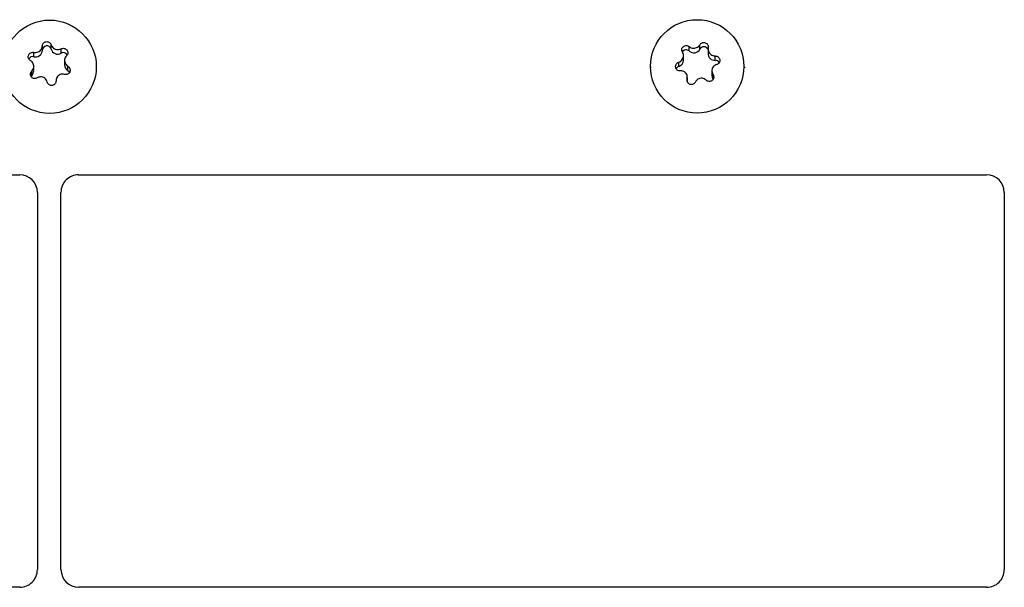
# Model space of a CAD drawing. Extents: x 5 to 297, y -3 to 205.
# Tile 21 of 35: x 99 to 116, y 138 to 148. Entities that reach past the tile are written whole.
import ezdxf

# ---------------------------------------------------------------- set-up
doc = ezdxf.new("R2010")
doc.units = 0
doc.layers.get('0').update_dxf_attribs({"linetype": 'CONTINUOUS'})

msp = doc.modelspace()

# ---------------------------------------------------------------- linework, layer by layer
at = {"color": 7, "linetype": 'CONTINUOUS'}
for p, q in [((99.664, 147.222), (99.664, 147.297)), ((110.668, 147.222), (110.668, 147.297)), ((99.369, 147.093), (99.369, 147.167)), ((99.515, 147.203), (99.515, 147.278)), ((99.834, 147.153), (99.834, 147.228)), ((110.487, 147.191), (110.487, 147.265)), ((110.806, 147.222), (110.806, 147.146)), ((99.892, 147.033), (99.892, 146.955)), ((110.309, 146.925), (110.309, 147)), ((110.39, 147.034), (110.39, 147.111)), ((110.927, 147.033), (110.927, 147.107)), ((99.336, 146.776), (99.336, 146.851)), ((99.37, 146.857), (99.37, 146.934)), ((99.95, 146.856), (99.95, 146.931)), ((100.431, 146.907), (100.431, 146.923)), ((109.831, 146.923), (109.831, 146.907)), ((110.872, 146.855), (110.872, 146.778)), ((111.431, 146.907), (111.431, 146.923)), ((99.336, 146.776), (99.323, 146.759)), ((110.455, 146.673), (110.455, 146.741)), ((110.89, 146.717), (110.89, 146.791)), ((83.731, 145.092), (99.131, 145.092)), ((83.731, 145.092), (99.131, 145.092)), ((99.131, 145.092), (99.131, 145.092)), ((100.131, 145.092), (100.131, 145.092)), ((100.131, 145.092), (115.531, 145.092)), ((100.131, 145.092), (115.531, 145.092)), ((115.531, 145.092), (115.531, 145.092)), ((99.431, 144.792), (99.431, 138.393)), ((99.431, 144.792), (99.431, 144.792)), ((99.831, 138.393), (99.831, 144.792)), ((99.831, 144.792), (99.831, 144.792)), ((115.831, 144.792), (115.831, 138.393)), ((115.831, 144.792), (115.831, 144.792)), ((99.131, 138.093), (83.731, 138.093)), ((115.531, 138.093), (100.131, 138.093))]:
    msp.add_line(p, q, dxfattribs=at)
at = {"color": 8, "linetype": 'CONTINUOUS'}
msp.add_line((110.453, 146.688), (110.453, 146.716), dxfattribs=at)
at = {"color": 7, "linetype": 'CONTINUOUS', "flags": 128}
msp.add_lwpolyline([(99.978, 146.828), (99.971, 146.839), (99.95, 146.856)], dxfattribs=at)
at = {"color": 7, "linetype": 'CONTINUOUS'}
for centre, radius in [((99.639, 146.924), 0.791), ((110.621, 146.93), 0.792)]:
    msp.add_circle(centre, radius, dxfattribs=at)
for centre, radius, start, end in [((99.4, 147.204), 0.115, 254.8052, 359.4665), ((99.591, 147.202), 0.076, 15.6461, 179.2448), ((99.776, 147.254), 0.116, 195.8267, 299.9072), ((99.872, 147.087), 0.0765, 30.3297, 119.8077), ((110.436, 147.134), 0.0765, 47.9127, 149.7547), ((110.565, 147.277), 0.117, 227.9323, 331.7169), ((110.735, 147.186), 0.0764, 26.6436, 151.8321), ((110.921, 147.147), 0.115, 180.4025, 272.947), ((99.35, 147.019), 0.0763, 75.085, 149.7896), ((110.275, 147.035), 0.114, 286.8864, 359.748), ((110.931, 146.957), 0.076, 29.508, 92.6786), ((99.257, 146.857), 0.113, 314.4991, 359.9367), ((100.005, 146.956), 0.114, 180.1411, 240.6812), ((110.331, 146.853), 0.0755, 107.0591, 150.6312), ((110.985, 146.778), 0.113, 180.023, 212.9243), ((99.131, 144.792), 0.3, 0.0044, 90.0044), ((99.131, 144.792), 0.3, 0.0044, 90.0044), ((100.131, 144.792), 0.3, 89.9956, 179.9956), ((100.131, 144.792), 0.3, 89.9956, 179.9956), ((115.531, 144.792), 0.3, 0.0044, 90.0044), ((115.531, 144.792), 0.3, 0.0044, 90.0044), ((99.131, 138.393), 0.3, 269.9956, 359.9956), ((100.131, 138.393), 0.3, 180.0044, 270.0044), ((115.531, 138.393), 0.3, 269.9956, 359.9956)]:
    msp.add_arc(centre, radius, start, end, dxfattribs=at)
for points, knots in [([(99.515, 147.278), (99.516, 147.286), (99.518, 147.302), (99.531, 147.324), (99.552, 147.34), (99.576, 147.349), (99.601, 147.35), (99.625, 147.343), (99.645, 147.33), (99.658, 147.313), (99.663, 147.301), (99.664, 147.297)], [0, 0, 0, 0, 0.122992, 0.246291, 0.366157, 0.480508, 0.590884, 0.700522, 0.812716, 0.929621, 1, 1, 1, 1]), ([(99.664, 147.297), (99.669, 147.286), (99.677, 147.264), (99.705, 147.237), (99.739, 147.22), (99.776, 147.213), (99.809, 147.217), (99.827, 147.225), (99.834, 147.228)], [0, 0, 0, 0, 0.182857, 0.366252, 0.541828, 0.711902, 0.883355, 1, 1, 1, 1]), ([(110.487, 147.265), (110.497, 147.258), (110.517, 147.244), (110.556, 147.237), (110.594, 147.24), (110.628, 147.254), (110.653, 147.275), (110.663, 147.29), (110.668, 147.297)], [0, 0, 0, 0, 0.182857, 0.366252, 0.541828, 0.711902, 0.883355, 1, 1, 1, 1]), ([(110.668, 147.297), (110.672, 147.303), (110.682, 147.317), (110.705, 147.33), (110.731, 147.335), (110.757, 147.331), (110.78, 147.321), (110.797, 147.304), (110.809, 147.283), (110.812, 147.263), (110.81, 147.251), (110.809, 147.246)], [0, 0, 0, 0, 0.122979, 0.246278, 0.366145, 0.480497, 0.590872, 0.70051, 0.812704, 0.929608, 1, 1, 1, 1]), ([(99.312, 147.03), (99.305, 147.035), (99.29, 147.044), (99.277, 147.066), (99.272, 147.091), (99.277, 147.116), (99.289, 147.138), (99.307, 147.155), (99.33, 147.166), (99.351, 147.17), (99.364, 147.168), (99.369, 147.167)], [0, 0, 0, 0, 0.122878, 0.246179, 0.366051, 0.480407, 0.590784, 0.700421, 0.812612, 0.929512, 1, 1, 1, 1]), ([(99.369, 147.167), (99.382, 147.166), (99.407, 147.163), (99.445, 147.174), (99.478, 147.194), (99.501, 147.222), (99.513, 147.251), (99.514, 147.27), (99.515, 147.278)], [0, 0, 0, 0, 0.182844, 0.366239, 0.541816, 0.71189, 0.883343, 1, 1, 1, 1]), ([(99.834, 147.228), (99.842, 147.231), (99.858, 147.237), (99.885, 147.236), (99.91, 147.226), (99.93, 147.21), (99.943, 147.189), (99.949, 147.165), (99.947, 147.142), (99.938, 147.123), (99.929, 147.114), (99.926, 147.11)], [0, 0, 0, 0, 0.122979, 0.246278, 0.366145, 0.480497, 0.590872, 0.70051, 0.812704, 0.929608, 1, 1, 1, 1]), ([(110.309, 147), (110.32, 147.006), (110.344, 147.017), (110.371, 147.046), (110.387, 147.081), (110.391, 147.117), (110.385, 147.147), (110.375, 147.164), (110.371, 147.17)], [0, 0, 0, 0, 0.182844, 0.366239, 0.541816, 0.71189, 0.883343, 1, 1, 1, 1]), ([(110.371, 147.17), (110.367, 147.177), (110.36, 147.192), (110.359, 147.218), (110.367, 147.242), (110.382, 147.262), (110.403, 147.276), (110.427, 147.283), (110.452, 147.283), (110.473, 147.276), (110.483, 147.268), (110.487, 147.265)], [0, 0, 0, 0, 0.122992, 0.246291, 0.366157, 0.480508, 0.590884, 0.700522, 0.812716, 0.929621, 1, 1, 1, 1]), ([(110.809, 147.246), (110.807, 147.234), (110.804, 147.21), (110.816, 147.174), (110.838, 147.143), (110.868, 147.121), (110.899, 147.109), (110.919, 147.108), (110.927, 147.107)], [0, 0, 0, 0, 0.182812, 0.366209, 0.541787, 0.711862, 0.883314, 1, 1, 1, 1]), ([(99.336, 146.851), (99.344, 146.861), (99.36, 146.882), (99.371, 146.92), (99.369, 146.958), (99.356, 146.992), (99.335, 147.017), (99.319, 147.026), (99.312, 147.03)], [0, 0, 0, 0, 0.182812, 0.366209, 0.541787, 0.711862, 0.883314, 1, 1, 1, 1]), ([(99.926, 147.11), (99.918, 147.101), (99.901, 147.083), (99.891, 147.047), (99.892, 147.009), (99.906, 146.974), (99.926, 146.948), (99.943, 146.936), (99.95, 146.931)], [0, 0, 0, 0, 0.182812, 0.366209, 0.541787, 0.711862, 0.883314, 1, 1, 1, 1]), ([(110.335, 146.854), (110.326, 146.854), (110.308, 146.854), (110.284, 146.866), (110.266, 146.884), (110.256, 146.908), (110.254, 146.932), (110.261, 146.957), (110.274, 146.978), (110.291, 146.993), (110.304, 146.998), (110.309, 147)], [0, 0, 0, 0, 0.122878, 0.246179, 0.366051, 0.480407, 0.590784, 0.700421, 0.812612, 0.929512, 1, 1, 1, 1]), ([(110.953, 146.961), (110.941, 146.957), (110.918, 146.949), (110.891, 146.921), (110.874, 146.887), (110.87, 146.85), (110.877, 146.817), (110.886, 146.799), (110.89, 146.791)], [0, 0, 0, 0, 0.182844, 0.366239, 0.541816, 0.71189, 0.883343, 1, 1, 1, 1]), ([(110.927, 147.107), (110.936, 147.106), (110.953, 147.104), (110.977, 147.091), (110.995, 147.071), (111.006, 147.047), (111.007, 147.022), (111.001, 146.999), (110.987, 146.979), (110.97, 146.967), (110.958, 146.963), (110.953, 146.961)], [0, 0, 0, 0, 0.122878, 0.246179, 0.366051, 0.480407, 0.590784, 0.700421, 0.812612, 0.929512, 1, 1, 1, 1]), ([(99.428, 146.734), (99.42, 146.729), (99.404, 146.721), (99.377, 146.721), (99.352, 146.729), (99.331, 146.745), (99.318, 146.766), (99.313, 146.79), (99.315, 146.816), (99.324, 146.837), (99.333, 146.847), (99.336, 146.851)], [0, 0, 0, 0, 0.122979, 0.246278, 0.366145, 0.480497, 0.590872, 0.70051, 0.812704, 0.929608, 1, 1, 1, 1]), ([(99.892, 146.794), (99.88, 146.797), (99.855, 146.802), (99.816, 146.794), (99.784, 146.774), (99.76, 146.744), (99.748, 146.713), (99.747, 146.692), (99.747, 146.684)], [0, 0, 0, 0, 0.182844, 0.366239, 0.541816, 0.71189, 0.883343, 1, 1, 1, 1]), ([(99.95, 146.931), (99.957, 146.926), (99.971, 146.915), (99.985, 146.89), (99.989, 146.864), (99.985, 146.838), (99.973, 146.816), (99.955, 146.8), (99.932, 146.791), (99.91, 146.79), (99.897, 146.793), (99.892, 146.794)], [0, 0, 0, 0, 0.122878, 0.246179, 0.366051, 0.480407, 0.590784, 0.700421, 0.812612, 0.929512, 1, 1, 1, 1]), ([(110.453, 146.716), (110.454, 146.729), (110.457, 146.755), (110.446, 146.793), (110.424, 146.824), (110.394, 146.846), (110.363, 146.855), (110.343, 146.854), (110.335, 146.854)], [0, 0, 0, 0, 0.182812, 0.366209, 0.541787, 0.711862, 0.883314, 1, 1, 1, 1]), ([(99.598, 146.664), (99.593, 146.677), (99.584, 146.702), (99.557, 146.73), (99.522, 146.748), (99.485, 146.753), (99.453, 146.747), (99.435, 146.737), (99.428, 146.734)], [0, 0, 0, 0, 0.182857, 0.366252, 0.541828, 0.711902, 0.883355, 1, 1, 1, 1]), ([(99.747, 146.684), (99.746, 146.675), (99.744, 146.657), (99.73, 146.633), (99.71, 146.615), (99.686, 146.606), (99.66, 146.605), (99.637, 146.613), (99.616, 146.628), (99.603, 146.646), (99.599, 146.66), (99.598, 146.664)], [0, 0, 0, 0, 0.122992, 0.246291, 0.366157, 0.480508, 0.590884, 0.700522, 0.812716, 0.929621, 1, 1, 1, 1]), ([(110.594, 146.665), (110.589, 146.657), (110.58, 146.642), (110.556, 146.626), (110.53, 146.62), (110.505, 146.623), (110.482, 146.634), (110.464, 146.652), (110.453, 146.674), (110.45, 146.697), (110.452, 146.711), (110.453, 146.716)], [0, 0, 0, 0, 0.122979, 0.246278, 0.366145, 0.480497, 0.590872, 0.70051, 0.812704, 0.929608, 1, 1, 1, 1]), ([(110.775, 146.696), (110.765, 146.704), (110.744, 146.721), (110.706, 146.731), (110.668, 146.728), (110.633, 146.712), (110.608, 146.69), (110.598, 146.672), (110.594, 146.665)], [0, 0, 0, 0, 0.182857, 0.366252, 0.541828, 0.711902, 0.883355, 1, 1, 1, 1]), ([(110.89, 146.791), (110.894, 146.783), (110.902, 146.767), (110.903, 146.739), (110.895, 146.713), (110.879, 146.692), (110.858, 146.679), (110.834, 146.673), (110.81, 146.675), (110.789, 146.684), (110.779, 146.693), (110.775, 146.696)], [0, 0, 0, 0, 0.122992, 0.246291, 0.366157, 0.480508, 0.590884, 0.700522, 0.812716, 0.929621, 1, 1, 1, 1])]:
    msp.add_open_spline(points, degree=3, knots=knots, dxfattribs=at)

doc.saveas('drawing.dxf')
